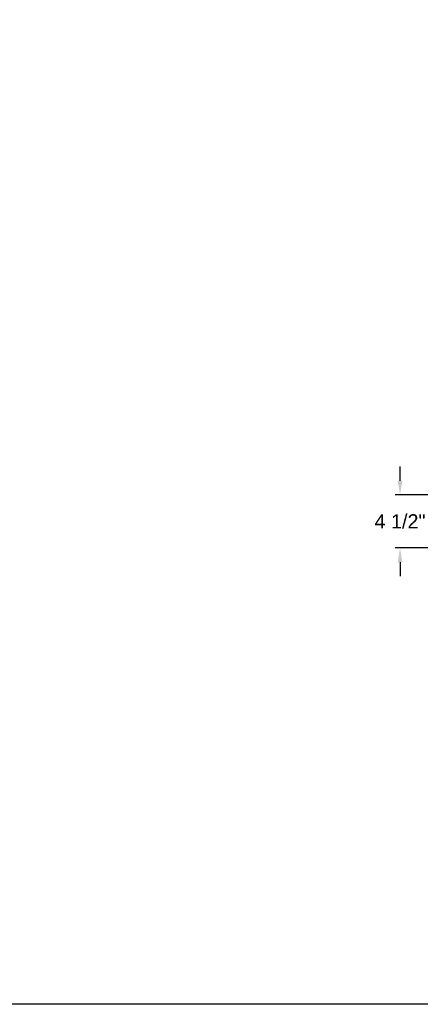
# Model space of a CAD drawing. Header units: inches. Extents: x 169.6 to 213.8, y 195 to 266.5.
# Tile 21 of 61: x 198.2 to 200.8, y 195 to 201.6. Entities that reach past the tile are written whole.
import ezdxf

# ---------------------------------------------------------------- set-up
doc = ezdxf.new("R2010")
doc.units = ezdxf.units.IN
doc.header["$LTSCALE"] = 0.25
doc.header["$MEASUREMENT"] = 0
doc.layers.add('ANNOTATIONS', color=1, linetype='Continuous')
doc.styles.add('ARIAL', font='arial.ttf', dxfattribs={"height": 0.09375})
doc.dimstyles.new('STANDARD$0', dxfattribs={"dimtxt": 0.09375, "dimasz": 0.09375, "dimexe": 0.03125, "dimexo": 0.046875, "dimgap": 0.09, "dimtad": 0, "dimtih": 1, "dimtoh": 1, "dimdec": 4, "dimzin": 0, "dimdsep": 46, "dimtxsty": 'ARIAL', "dimcen": 0.09, "dimadec": 0, "dimazin": 0, "dimtfac": 1, "dimtdec": 4, "dimtofl": 0, "dimtmove": 0, "dimatfit": 1, "dimfxl": 1, "dimtolj": 1, "dimtzin": 0, "dimarcsym": 0})

# ---------------------------------------------------------------- blocks, each defined once
blk = doc.blocks.new('*D57')
at = {"layer": 'ANNOTATIONS', "color": 0, "lineweight": -2, "transparency": 16777216}
for p, q in [((200.7078, 198.5125), (200.7078, 198.6063)), ((200.9694, 198.4188), (200.6765, 198.4188)), ((201.4615, 198.0671), (200.6765, 198.0671)), ((200.7078, 197.9733), (200.7078, 197.8796))]:
    blk.add_line(p, q, dxfattribs=at)
at = {"layer": 'ANNOTATIONS', "color": 0, "transparency": 16777216}
for points in [[(200.6922, 198.5125), (200.7234, 198.5125), (200.7078, 198.4188)], [(200.6922, 197.9733), (200.7234, 197.9733), (200.7078, 198.0671)]]:
    blk.add_solid(points, dxfattribs=at)
at = {"layer": 'defpoints', "color": 0, "transparency": 16777216}
for p in [(201.0162, 198.4188), (200.7078, 198.0671), (201.5083, 198.0671)]:
    blk.add_point(p, dxfattribs=at)
at = {"layer": 'ANNOTATIONS', "color": 0, "transparency": 16777216, "insert": (200.7078, 198.2429), "char_height": 0.09375, "attachment_point": 5, "style": 'ARIAL'}
blk.add_mtext('\\A1;4 1/2"', dxfattribs=at)

msp = doc.modelspace()

# ---------------------------------------------------------------- linework, layer by layer
at = {"layer": 'defpoints'}
msp.add_lwpolyline([(213.75315, 195.04721), (194.28327, 195.04721), (194.28327, 207.78232), (213.75315, 207.78232)], close=True, dxfattribs=at)

# ---------------------------------------------------------------- dimensions: what is measured, and where the dimension line sits
at = {"layer": 'ANNOTATIONS'}
dim = msp.add_linear_dim(base=(200.70778, 198.06709), p1=(201.01623, 198.41877), p2=(201.50835, 198.06709), angle=90, text='4 1/2"', dimstyle='STANDARD$0', dxfattribs=at)
dim.commit()
dim.dimension.update_dxf_attribs({"geometry": '*D57', "text_midpoint": (200.70778, 198.24293), "dimtype": 160})

doc.saveas('drawing.dxf')
